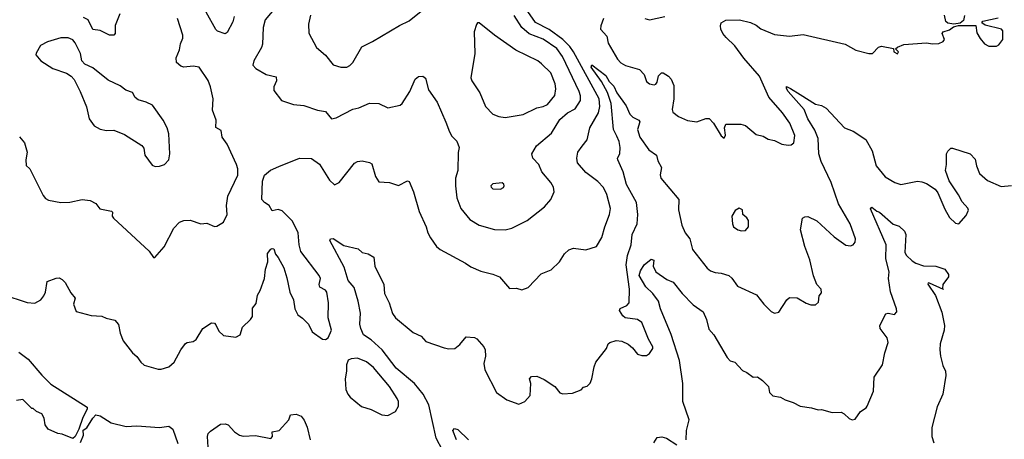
# Model space of a CAD drawing. Extents: x 1493970 to 1595317, y 729910 to 844791.
# Tile 47 of 256: x 1553445 to 1559916, y 754657 to 757416. Entities that reach past the tile are written whole.
import ezdxf

# ---------------------------------------------------------------- set-up
doc = ezdxf.new("R2010")
doc.units = 0

msp = doc.modelspace()

# ---------------------------------------------------------------- linework, layer by layer
at = {"layer": '0CON10XD'}
for points in [[(1555197.7, 757585), (1555059.4, 757415), (1555045.5, 757365), (1555041.4, 757255), (1555035.5, 757234.5), (1554984.2, 757145), (1554977, 757117), (1554997.5, 757095), (1555065, 757056.2), (1555130, 757040), (1555132.5, 757015), (1555115.8, 756975), (1555115, 756950), (1555165, 756884), (1555245, 756858), (1555312.7, 756852.7), (1555402.1, 756822.1), (1555455, 756812.5), (1555495, 756764.2), (1555525, 756770), (1555635, 756828.2), (1555675, 756836.2), (1555745, 756866.5), (1555806.1, 756866.1), (1555865, 756837.5), (1555945, 756854.2), (1555958, 756865), (1556009.2, 756945), (1556044.5, 757025.5), (1556066.8, 757043.2), (1556095, 757045.7), (1556112.4, 757032.4), (1556132.5, 756955), (1556189.2, 756875), (1556245, 756742.5), (1556269.3, 756679.3), (1556285, 756650), (1556318.3, 756618.3), (1556333.3, 756575), (1556326.4, 756543.6), (1556324, 756425), (1556310, 756375), (1556310, 756325), (1556318.9, 756245), (1556344, 756174), (1556402.8, 756102.8), (1556465, 756064.5), (1556565, 756036.7), (1556635, 756034.5)], [(1554795, 757323.8), (1554745, 757341.4), (1554735, 757351.2), (1554670.4, 757465)], [(1555200.8, 755719.2), (1555220.8, 755625), (1555244, 755575), (1555254, 755515), (1555272.5, 755475), (1555305, 755453.8), (1555343.9, 755413.9), (1555367.5, 755365), (1555436.1, 755316.1), (1555456.1, 755313.9), (1555472.5, 755325), (1555493.8, 755375), (1555472.9, 755455), (1555475.8, 755555), (1555464.2, 755625), (1555455, 755637.1), (1555417.9, 755657.9), (1555413.8, 755675), (1555422, 755715), (1555414.2, 755734.2), (1555293.2, 755893.2), (1555282.6, 755935), (1555276.5, 756015), (1555249.9, 756069.9), (1555235, 756093.1), (1555170.3, 756160.3), (1555145, 756169.2), (1555105, 756160), (1555083.9, 756193.9), (1555053.3, 756215), (1555037.5, 756235), (1555040, 756355), (1555053.8, 756395), (1555093.9, 756426.1), (1555149.4, 756450.6), (1555285, 756506.2), (1555364.1, 756504.1), (1555415, 756465.8), (1555480.6, 756360.6), (1555515, 756331.2), (1555545, 756346.2), (1555645, 756472.5), (1555665, 756484.3), (1555695, 756488), (1555745, 756478), (1555758.8, 756468.8), (1555784.5, 756384.5), (1555805, 756351.2), (1555875.8, 756345.8), (1555935, 756326.7), (1555995, 756356.2), (1556005, 756353.3), (1556033.1, 756285), (1556069.6, 756155), (1556117.5, 756055), (1556127.1, 756015), (1556145, 755981.2), (1556184.5, 755924.5), (1556208.8, 755905), (1556374.5, 755814.5), (1556410.9, 755790.9), (1556476.7, 755763.3), (1556555, 755743.8), (1556597.5, 755725), (1556665, 755650), (1556710.7, 755650.7), (1556745, 755641.2), (1556787.5, 755655), (1556873.3, 755745), (1556937.7, 755772.3), (1556993.3, 755825), (1557025, 755876.7), (1557055, 755903.8), (1557085, 755914), (1557165, 755904), (1557235.6, 755924.4), (1557271.1, 755985), (1557290, 756055), (1557322.2, 756135), (1557327.1, 756175), (1557305, 756266.7), (1557282.2, 756312.2), (1557245, 756352.9), (1557165, 756412.5), (1557112, 756475), (1557107.5, 756505), (1557112.9, 756545), (1557142.9, 756585), (1557175, 756626.2), (1557193.3, 756705), (1557248.4, 756805), (1557257.2, 756845), (1557252.8, 756895), (1557085.8, 757205), (1557060.9, 757240.9), (1557015.5, 757285.5), (1556925, 757351.2), (1556835, 757398.7), (1556785, 757470.6)], [(1555595, 757103.6), (1555615.7, 757115), (1555634.3, 757135), (1555693.2, 757236.8), (1555765, 757273.3), (1555941.1, 757378.9), (1556005, 757409.5), (1556095, 757481.4)], [(1554104.5, 757455), (1554072.2, 757377.8), (1554071.8, 757325), (1554065, 757313.5), (1554034.8, 757314.8), (1553975, 757345.8), (1553925, 757351.8), (1553895, 757415.4), (1553865, 757430)], [(1554870.9, 756465), (1554808.7, 756598.7), (1554775, 756643.3), (1554768.6, 756688.6), (1554735, 756707.5), (1554735.7, 756755), (1554711.7, 756821.7), (1554715.8, 756895.8), (1554700, 756975), (1554685, 757017.5), (1554624, 757104), (1554585, 757110), (1554524.5, 757104.5), (1554505, 757110.8), (1554475.7, 757135.7), (1554473.4, 757166.6), (1554495, 757217.5), (1554501.9, 757258.1), (1554518, 757295), (1554517.5, 757315), (1554481.9, 757425)], [(1554855, 757437.5), (1554845, 757403.3), (1554808.8, 757331.2), (1554795, 757323.8)], [(1555355.6, 757445), (1555343.2, 757386.8), (1555345, 757326.7), (1555395, 757233.8), (1555455, 757182), (1555505, 757119.4), (1555555, 757103.6), (1555595, 757103.6)], [(1556635, 756034.5), (1556678.8, 756045), (1556781.2, 756095), (1556895, 756186), (1556935.8, 756235), (1556957.5, 756285), (1556954.3, 756315), (1556936.1, 756346.1), (1556876.2, 756415), (1556857.5, 756465), (1556816.9, 756505), (1556810.6, 756535), (1556842.7, 756587.3), (1556939.5, 756670.5), (1556995, 756760), (1557045, 756803.8), (1557095, 756830.9), (1557130, 756885), (1557131.3, 756915), (1557122.9, 756945), (1557013.1, 757175), (1556975, 757226.6), (1556885, 757287.4), (1556794.4, 757324.4), (1556744.4, 757364.4), (1556695, 757443.3)], [(1557282.5, 757425), (1557263.6, 757375), (1557262.2, 757355), (1557305, 757307.5), (1557312.6, 757262.6), (1557375, 757157.1), (1557395, 757132.5), (1557426, 757115), (1557518.6, 757088.6), (1557549.5, 757055), (1557565, 757010), (1557585, 756993.8), (1557615, 756987.5), (1557625, 756992.5), (1557633.9, 757006.1), (1557643.2, 757046.8), (1557662.3, 757067.7), (1557675, 757068), (1557708.8, 757045), (1557725.7, 757025.7), (1557743.3, 756983.3), (1557743.3, 756895), (1557732.5, 756825), (1557737.5, 756807.5), (1557775, 756780.6), (1557835, 756754.2), (1557895, 756745.8), (1557955, 756767.5), (1557975.6, 756765.6), (1558005.4, 756735.4), (1558055, 756653.8), (1558075, 756637.5), (1558083.6, 756656.4), (1558077.5, 756705), (1558085, 756730), (1558185, 756728.8), (1558215, 756721.2), (1558285, 756661.2), (1558330.5, 756650.5), (1558365, 756630), (1558405, 756621.2), (1558455, 756597.5), (1558495, 756591.2), (1558516, 756594), (1558533.6, 756606.4), (1558539.2, 756655), (1558505.7, 756735), (1558459.4, 756805), (1558368, 756908), (1558308.2, 757045), (1558204.4, 757164.4), (1558145.2, 757245.2), (1558088.5, 757298.5), (1558067.1, 757325), (1558053.2, 757355), (1558050, 757375), (1558055, 757396.2), (1558085, 757413.1), (1558175, 757414.3), (1558247.6, 757397.6), (1558285, 757380), (1558315, 757355.8), (1558405, 757318), (1558505, 757308), (1558595, 757318.8), (1558870, 757255), (1558940, 757215), (1559026.4, 757193.6), (1559050, 757195), (1559090, 757235), (1559108.3, 757241.7), (1559187, 757227), (1559190, 757205), (1559215, 757192.5), (1559220, 757205), (1559200, 757225), (1559213.3, 757236.7), (1559255, 757252.5), (1559405, 757263.3), (1559445, 757256.7), (1559485, 757260), (1559515, 757272.5), (1559522.5, 757285), (1559507.5, 757325), (1559515, 757337.5), (1559555, 757350), (1559581.2, 757368.8), (1559615, 757377.5), (1559728.3, 757378.3), (1559735, 757330), (1559758.3, 757291.7), (1559785, 757257.5), (1559815, 757243.3), (1559865, 757242.5), (1559879.3, 757250.7), (1559906.2, 757285), (1559906, 757344), (1559898, 757355), (1559791.2, 757381.2), (1559767.5, 757395), (1559775, 757407.5), (1559875, 757429.4)], [(1557553.3, 757425), (1557585, 757415.8), (1557685, 757438)], [(1559653.6, 757443.6), (1559648.3, 757411.7), (1559625, 757392.5), (1559585, 757387.5), (1559545, 757392.5), (1559532.5, 757405), (1559522.5, 757445)], [(1556635, 756774.2), (1556755, 756791.9), (1556845, 756836.7), (1556885, 756844.5), (1556915, 756859.1), (1556961.5, 756918.5), (1556969.1, 756960.9), (1556964.6, 756995), (1556935, 757067.1), (1556875, 757126), (1556850, 757145), (1556705.3, 757215.3), (1556565.4, 757315.4), (1556465, 757396.2), (1556455, 757396.7), (1556446.7, 757385), (1556432.7, 757337.3), (1556435.5, 757195), (1556409.2, 757035), (1556416.2, 757015), (1556468.6, 756935), (1556507.5, 756845), (1556555.6, 756795.6), (1556595, 756780), (1556635, 756774.2)], [(1554335, 756450), (1554365, 756453.1), (1554398, 756465), (1554425.7, 756495), (1554432, 756535), (1554426.2, 756665), (1554414.3, 756705), (1554388.6, 756755), (1554318, 756855), (1554277.5, 756875), (1554225, 756888.8), (1554203.8, 756905), (1554186.9, 756936.9), (1554143, 756953), (1554105, 756982), (1554027.7, 757017.7), (1553925, 757100), (1553873.8, 757123.8), (1553853.3, 757145), (1553846, 757195), (1553810, 757265), (1553793.8, 757283.8), (1553765, 757296.4), (1553715, 757296.5), (1553629.1, 757270.9), (1553582.5, 757247.5), (1553553, 757197), (1553552.5, 757185), (1553585, 757146.7), (1553662.5, 757095), (1553753.9, 757063.9), (1553784, 757044), (1553802.3, 757022.3), (1553842, 756945), (1553885, 756842.5), (1553901.4, 756765), (1553935, 756718), (1553975, 756696), (1554015, 756686.7), (1554065, 756690), (1554135, 756662.5), (1554248.3, 756588.3), (1554261.7, 756571.7), (1554266.7, 756525), (1554315, 756460), (1554335, 756450)], [(1557471.7, 755258.3), (1557505, 755217.5), (1557535, 755207.5), (1557565, 755207.5), (1557585, 755222.5), (1557605.9, 755254.1), (1557606.2, 755265), (1557578.8, 755315), (1557535, 755426), (1557505, 755444.4), (1557425, 755455.5), (1557408.6, 755468.6), (1557387.5, 755505), (1557391.5, 755518.5), (1557435, 755536.2), (1557450.3, 755555), (1557452.1, 755645), (1557431.7, 755805), (1557439.4, 755865), (1557464.1, 755935.9), (1557470.4, 756005), (1557503.4, 756075), (1557506.7, 756135), (1557498.9, 756215), (1557432.4, 756332.4), (1557410.8, 756415), (1557375.6, 756495), (1557374.3, 756505), (1557388.8, 756535), (1557391.3, 756575), (1557385.9, 756615), (1557369.2, 756650.8), (1557348.7, 756695), (1557331.4, 756865), (1557307.4, 756937.4), (1557269.5, 757009.5), (1557200.4, 757105), (1557205, 757119.2), (1557298.3, 757048.3), (1557319.1, 757009.1), (1557349.4, 756979.4), (1557370, 756935), (1557430.9, 756850.9), (1557455.5, 756795), (1557475, 756774.4), (1557513.8, 756755), (1557521.2, 756745), (1557506.5, 756695), (1557521.1, 756645), (1557580.4, 756560.4), (1557630, 756525), (1557638.3, 756488.3), (1557663.8, 756445), (1557654.4, 756395.6), (1557658.1, 756375), (1557777.5, 756235), (1557774.5, 756165.5), (1557797.1, 756065), (1557818.1, 756015), (1557848.6, 755975), (1557866.9, 755905), (1557962.8, 755782.8), (1557985, 755765.7), (1558015, 755754.4), (1558055, 755750.6), (1558105.5, 755735.5), (1558126.4, 755716.4), (1558162.5, 755665), (1558288.3, 755608.3), (1558335, 755546.2), (1558385, 755496.7), (1558405, 755486.7), (1558435, 755492.5), (1558486.4, 755573.6), (1558505, 755590), (1558555, 755586.7), (1558615, 755553.3), (1558645, 755542.5), (1558675, 755542.5), (1558695, 755560), (1558698.3, 755601.7), (1558715, 755620), (1558713.3, 755645), (1558683.3, 755675), (1558662.8, 755732.8), (1558637.2, 755837.2), (1558605.6, 755925), (1558575.8, 756035), (1558589.2, 756110.8), (1558605, 756120.8), (1558625, 756121.4), (1558684.5, 756094.5), (1558798.3, 755988.3), (1558874.1, 755934.1), (1558905, 755930), (1558923.6, 755936.4), (1558935.8, 755954.2), (1558938, 755975), (1558904, 756075), (1558826.5, 756205), (1558778.4, 756345), (1558711.8, 756485), (1558696.8, 756535), (1558692.4, 756635), (1558670.7, 756690.7), (1558624.8, 756765), (1558601.1, 756825), (1558495.6, 756945), (1558484.2, 756965), (1558483.6, 756976.4), (1558511.2, 756965), (1558575, 756924.5), (1558675, 756861.1), (1558715, 756851.4), (1558745, 756834.4), (1558866.3, 756706.3), (1558922.5, 756682.5), (1559005, 756629.2), (1559047.5, 756555), (1559074.4, 756454.4), (1559132.1, 756382.1), (1559195.8, 756345.8), (1559235, 756332.9), (1559345, 756354.2), (1559375, 756350), (1559405, 756339.2), (1559461.2, 756301.2), (1559478.3, 756278.3), (1559525, 756170), (1559556.2, 756115), (1559595, 756077.5), (1559617.5, 756075), (1559665, 756128.8), (1559681.2, 756165), (1559677.3, 756177.3), (1559639.1, 756219.1), (1559615.5, 756265.5), (1559553.3, 756356.7), (1559529.2, 756425), (1559536.2, 756465), (1559536.4, 756533.6), (1559545, 756552.5), (1559565, 756572.5), (1559575, 756572.5), (1559692.5, 756535), (1559725, 756500), (1559733.3, 756455), (1559752.5, 756405), (1559805, 756360), (1559895, 756318.8), (1559964.1, 756325.9)], [(1553445, 756646), (1553476.1, 756606.1), (1553494.5, 756545), (1553485.7, 756495), (1553487.5, 756457.5), (1553512.5, 756435), (1553600.6, 756260.6), (1553615, 756241.2), (1553635, 756228.8), (1553716.4, 756213.6), (1553775, 756216.2), (1553855, 756233.8), (1553908.3, 756228.3), (1553945, 756208.8), (1553973, 756173), (1554047.7, 756157.7), (1554055, 756150), (1554053.8, 756125), (1554062.3, 756112.3), (1554296.2, 755895), (1554325, 755852.5), (1554333, 755853), (1554395, 755923.3), (1554459.2, 756045), (1554495.8, 756084.2), (1554525, 756096), (1554565, 756098), (1554635, 756073.8), (1554675, 756078.8), (1554725, 756056.7), (1554741.7, 756058.3), (1554783.9, 756086.1), (1554808, 756135), (1554804.3, 756195), (1554813, 756257), (1554877.9, 756395), (1554880, 756435), (1554870.9, 756465)], [(1556605, 756302.5), (1556625.9, 756314.1), (1556630, 756325), (1556627.5, 756335), (1556615, 756343.3), (1556555, 756336.2), (1556542.5, 756325), (1556543.3, 756315), (1556555, 756303.3), (1556605, 756302.5)], [(1557826, 754655), (1557826.9, 754715), (1557844.4, 754785), (1557804.5, 754905), (1557803.2, 755025), (1557781.3, 755175), (1557727.4, 755347.4), (1557656.4, 755515), (1557642.9, 755565), (1557606.2, 755616.2), (1557559.5, 755659.5), (1557517.1, 755735), (1557524.4, 755765), (1557550, 755805), (1557595, 755841.2), (1557613.8, 755835), (1557609.2, 755795), (1557625, 755757.5), (1557699.1, 755709.1), (1557740.2, 755690.2), (1557798, 755615), (1557872.2, 755542.2), (1557936.7, 755495), (1557960, 755445), (1557975, 755382), (1558008.1, 755345), (1558095, 755194.2), (1558115, 755174.2), (1558145, 755163.8), (1558195, 755108.8), (1558225, 755096), (1558265, 755066.2), (1558295, 755068.8), (1558327.5, 755045), (1558366.7, 755005), (1558374, 754965), (1558394.2, 754944.2), (1558445, 754933.8), (1558475, 754916), (1558528.8, 754898.8), (1558575, 754875.8), (1558650, 754865), (1558692.3, 754852.3), (1558715, 754854), (1558785, 754834), (1558845, 754836.2), (1558864.3, 754824.3), (1558897.5, 754795), (1558916.4, 754786.4), (1558935, 754788.8), (1558970.6, 754839.4), (1559008.6, 754865), (1559014.3, 754875), (1559055.6, 754974.4), (1559061.1, 755065), (1559115, 755146.2), (1559130.7, 755225), (1559153.8, 755295), (1559145.3, 755325.3), (1559100.5, 755385), (1559097.8, 755405), (1559137.5, 755482.5), (1559153.1, 755486.9), (1559195, 755478.6), (1559209.1, 755495), (1559208.2, 755515), (1559167.9, 755627.9), (1559155.7, 755715), (1559159, 755759), (1559137.5, 755845), (1559138.8, 755935), (1559037, 756173), (1559045, 756183.3), (1559077.3, 756157.3), (1559095, 756150.8), (1559185, 756072), (1559225, 756058.8), (1559261.2, 756025), (1559268, 756005), (1559263.1, 755885), (1559274.3, 755865), (1559310.5, 755830.5), (1559335.3, 755815.3), (1559385, 755798.8), (1559465, 755796.7), (1559525, 755777.1), (1559550.3, 755740.3), (1559548.9, 755725), (1559512.2, 755675), (1559510, 755650), (1559516.7, 755643.3), (1559425, 755683.8), (1559415, 755686.7), (1559412.5, 755677.5), (1559463, 755603), (1559505, 755492.5), (1559522.5, 755405), (1559521.2, 755375), (1559494, 755285), (1559492, 755245), (1559496.7, 755205), (1559512.7, 755142.7), (1559530, 755105), (1559532.3, 755077.7), (1559512, 754955), (1559475, 754870), (1559438.8, 754735), (1559438.8, 754675), (1559453.3, 754635)], [(1558188.3, 756028.3), (1558215, 756031.2), (1558235.4, 756054.6), (1558234.4, 756095), (1558225, 756112.5), (1558198, 756135), (1558195.8, 756165.8), (1558173.6, 756176.4), (1558148.3, 756161.7), (1558126.2, 756125), (1558128.8, 756075), (1558136.7, 756055), (1558164.3, 756034.3), (1558188.3, 756028.3)], [(1556224.6, 754585), (1556182.3, 754665), (1556133.2, 754885), (1556097.7, 754955), (1556040.3, 755025), (1555918.9, 755125), (1555827.2, 755245), (1555755, 755311.6), (1555705.5, 755345), (1555686.2, 755385), (1555681.5, 755415), (1555685, 755487.5), (1555670.4, 755565), (1555643.5, 755655), (1555605, 755702), (1555578.8, 755788.8), (1555484.5, 755964.5), (1555488.8, 755975), (1555505, 755977.8), (1555575, 755932), (1555669.2, 755909.2), (1555696, 755886), (1555735, 755876.2), (1555772.5, 755855), (1555780, 755795), (1555838, 755675), (1555843.5, 755615), (1555873.5, 755555), (1555894.7, 755484.7), (1555914.4, 755455), (1556030.2, 755360.2), (1556084, 755335), (1556115, 755300), (1556235, 755259.2), (1556265, 755252), (1556305, 755253.8), (1556338.3, 755281.7), (1556378.8, 755331.2), (1556435, 755327.1), (1556449.1, 755319.1), (1556495, 755266.2), (1556504, 755245), (1556505.6, 755205), (1556495.8, 755155), (1556502.5, 755115), (1556578.8, 754965), (1556646.6, 754916.6), (1556725, 754889.2), (1556764.3, 754905.7), (1556800, 754945), (1556803.8, 755025), (1556796.7, 755055), (1556809.3, 755070.7), (1556845, 755072), (1556891.2, 755051.2), (1556962.5, 755005), (1556995, 754963.3), (1557015, 754956.7), (1557079.3, 754960.7), (1557135, 754982.5), (1557150.7, 754999.3), (1557175, 755007.5), (1557193.6, 755026.4), (1557206.2, 755055), (1557220, 755135), (1557232, 755165), (1557302.5, 755255), (1557313.3, 755285), (1557323.3, 755295), (1557365, 755308), (1557402.3, 755302.3), (1557443.8, 755283.8), (1557471.7, 755258.3)], [(1553335, 755610), (1553495, 755556.2), (1553545, 755552), (1553585, 755574.4), (1553605, 755600), (1553615.5, 755625), (1553626, 755694), (1553685, 755716.2), (1553705, 755718), (1553725, 755708), (1553745, 755688), (1553781.3, 755621.3), (1553810, 755585), (1553800, 755545), (1553817, 755497), (1553915, 755472), (1553985, 755467.5), (1554013, 755453), (1554070.7, 755440.7), (1554095, 755412.5), (1554105.7, 755354.3), (1554125.7, 755305.7), (1554186.1, 755226.1), (1554215, 755202.5), (1554241.2, 755165), (1554263.3, 755145), (1554355, 755118.8), (1554375, 755118.8), (1554425, 755133.8), (1554461.2, 755165), (1554503.4, 755246.6), (1554535, 755286.7), (1554545, 755293.8), (1554585, 755300), (1554605, 755313.8), (1554648, 755385), (1554705, 755422.5), (1554725, 755420), (1554735, 755410), (1554755, 755367.5), (1554785, 755340), (1554865, 755330), (1554895, 755343.3), (1554908.9, 755395), (1554962.9, 755445), (1554975.7, 755465), (1554975, 755520), (1554998.8, 755551.2), (1555008, 755605), (1555025.8, 755635), (1555054.3, 755715), (1555060.8, 755775), (1555077.1, 755825), (1555075, 755880), (1555095, 755906.7), (1555105, 755912.5), (1555115, 755910), (1555126.7, 755875), (1555145, 755853.3), (1555180.8, 755785), (1555200.8, 755719.2)], [(1553439.7, 755229.7), (1553501.2, 755185), (1553589.8, 755079.8), (1553650.2, 755020.2), (1553888.3, 754868.3), (1553888.8, 754855), (1553859.4, 754800.6), (1553834.4, 754725), (1553809.6, 754675), (1553795, 754661.8)], [(1555865, 754813.3), (1555915, 754840), (1555933.9, 754876.1), (1555933.8, 754905), (1555925.8, 754925), (1555875.6, 755005), (1555770.2, 755130.2), (1555725, 755167.5), (1555665, 755190), (1555623.9, 755186.1), (1555605, 755176.7), (1555592, 755148), (1555594, 755105), (1555584, 755055), (1555588.8, 754985), (1555601.2, 754955), (1555616.7, 754935), (1555692.3, 754872.3), (1555755, 754853.8), (1555825, 754818.8), (1555865, 754813.3)], [(1553795, 754661.8), (1553725, 754691.4), (1553695, 754695.5), (1553632.5, 754725), (1553613, 754753), (1553607, 754797), (1553590, 754825), (1553555, 754840), (1553535, 754860), (1553525, 754860), (1553465, 754920), (1553425, 754913.3)], [(1553844.1, 754635.9), (1553863.8, 754685), (1553863.3, 754716.7), (1553887.5, 754732.5), (1553925, 754795.8), (1553945, 754817.5), (1553975, 754811.2), (1554046.7, 754765), (1554145, 754742.5), (1554214.4, 754745.6), (1554365, 754735.7), (1554425, 754743.8), (1554451.2, 754725), (1554485, 754630)], [(1554684.2, 754605), (1554678.8, 754675), (1554683.3, 754695), (1554698.3, 754711.7), (1554765, 754756.7), (1554795, 754760), (1554815, 754753.3), (1554857.3, 754707.3), (1554890, 754685), (1554915, 754678.8), (1554995, 754682), (1555095, 754662.5), (1555107.5, 754675), (1555105, 754707.5), (1555150, 754715), (1555213.3, 754785), (1555225, 754817.5), (1555263, 754823), (1555295, 754810), (1555315, 754783.3), (1555335, 754737.5), (1555354.4, 754654.4)], [(1556315, 754652.9), (1556292.5, 754715), (1556302.5, 754727.5), (1556325, 754722.5), (1556395, 754654)], [(1557613.1, 754635), (1557635, 754670), (1557665, 754672.9), (1557695.5, 754665.5), (1557765, 754621.2)]]:
    msp.add_lwpolyline(points, dxfattribs=at)

doc.saveas('drawing.dxf')
